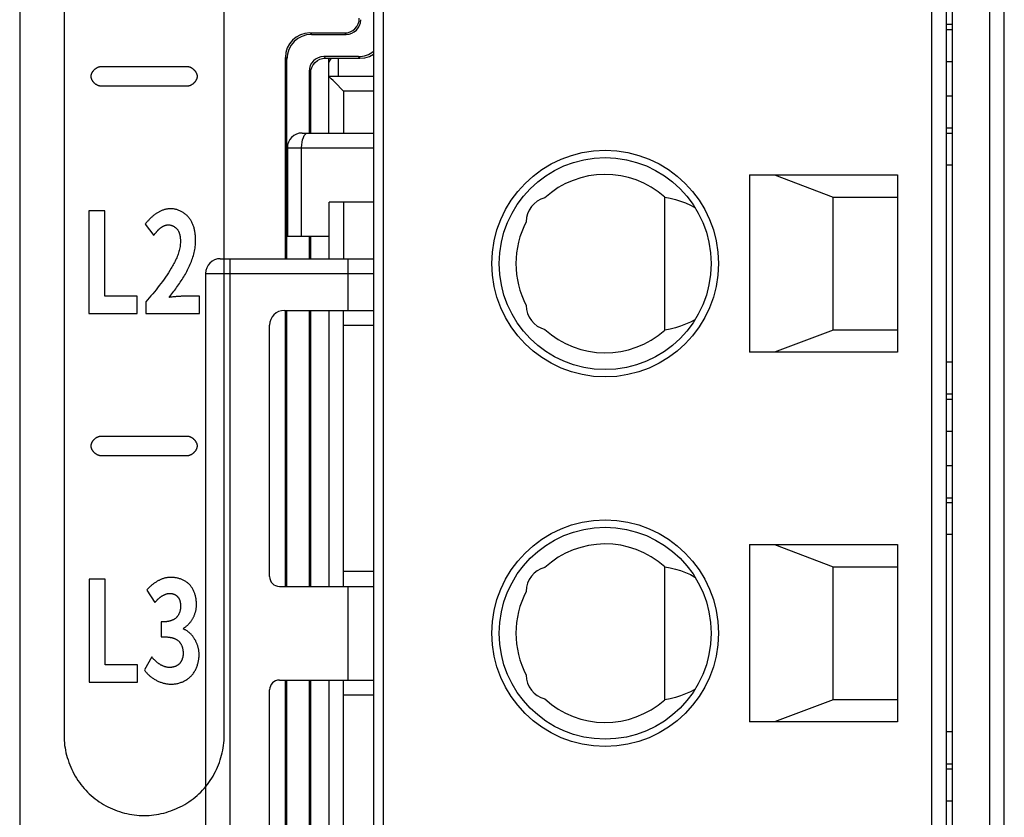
# Model space of a CAD drawing. Header units: millimetres. Extents: x 674 to 3111, y -226 to 595.
# Tile 26 of 46: x 2329 to 2349, y 286 to 302. Entities that reach past the tile are written whole.
import ezdxf

# ---------------------------------------------------------------- set-up
doc = ezdxf.new("R2010")
doc.units = ezdxf.units.MM
doc.header["$LTSCALE"] = 30.734
doc.layers.get('0').update_dxf_attribs({"linetype": 'CONTINUOUS'})

msp = doc.modelspace()

# ---------------------------------------------------------------- linework, layer by layer
at = {"color": 7, "linetype": 'Continuous'}
for p, q in [((2336.595, 255.904), (2336.595, 322.904)), ((2348.145, 255.904), (2348.145, 322.904)), ((2348.895, 322.904), (2348.895, 255.904)), ((2336.395, 322.704), (2336.395, 256.104)), ((2347.725, 256.104), (2347.725, 322.704)), ((2348.025, 256.204), (2348.025, 322.604)), ((2349.195, 256.204), (2349.195, 322.604)), ((2329.213, 321.829), (2329.213, 284.204)), ((2330.113, 306.579), (2330.113, 287.329)), ((2333.363, 287.329), (2333.363, 306.579)), ((2348.145, 301.754), (2348.025, 301.754)), ((2335.105, 301.584), (2335.135, 301.554)), ((2335.105, 301.584), (2335.806, 301.584)), ((2335.135, 301.554), (2335.836, 301.554)), ((2335.836, 301.554), (2335.806, 301.584)), ((2348.025, 301.654), (2348.145, 301.654)), ((2334.605, 297.004), (2334.605, 301.085)), ((2334.605, 301.085), (2334.635, 301.055)), ((2334.635, 297.004), (2334.635, 301.055)), ((2335.385, 301.104), (2335.419, 301.07)), ((2336.086, 301.104), (2335.385, 301.104)), ((2335.419, 301.07), (2336.119, 301.07)), ((2335.485, 299.554), (2335.485, 301.07)), ((2335.685, 300.704), (2335.685, 301.07)), ((2336.119, 301.07), (2336.086, 301.104)), ((2348.025, 301.004), (2348.145, 301.004)), ((2330.863, 300.904), (2332.613, 300.904)), ((2335.085, 300.804), (2335.085, 299.554)), ((2335.085, 300.804), (2335.119, 300.771)), ((2335.119, 299.554), (2335.119, 300.771)), ((2335.485, 300.704), (2336.395, 300.704)), ((2332.613, 300.504), (2330.863, 300.504)), ((2335.785, 300.404), (2335.785, 299.554)), ((2336.395, 300.404), (2335.785, 300.404)), ((2348.145, 300.304), (2348.025, 300.304)), ((2334.945, 299.554), (2336.395, 299.554)), ((2348.145, 299.654), (2348.025, 299.654)), ((2348.025, 299.554), (2348.145, 299.554)), ((2334.645, 299.254), (2334.645, 297.454)), ((2334.645, 299.254), (2336.395, 299.254)), ((2334.934, 297.454), (2334.934, 299.254)), ((2348.145, 298.904), (2348.025, 298.904)), ((2344.025, 298.704), (2344.025, 295.104)), ((2344.025, 298.704), (2347.025, 298.704)), ((2344.535, 298.704), (2345.725, 298.254)), ((2347.025, 298.704), (2347.025, 295.104)), ((2335.495, 297.454), (2335.495, 298.154)), ((2336.395, 298.154), (2335.495, 298.154)), ((2335.785, 298.154), (2335.785, 297.004)), ((2342.305, 295.555), (2342.305, 298.252)), ((2345.725, 295.554), (2345.725, 298.254)), ((2345.725, 298.254), (2347.025, 298.254)), ((2330.616, 297.978), (2330.616, 295.89)), ((2330.94, 297.978), (2330.616, 297.978)), ((2330.94, 296.24), (2330.94, 297.978)), ((2331.759, 297.702), (2331.934, 297.476)), ((2335.495, 297.454), (2334.645, 297.454)), ((2335.085, 297.454), (2335.085, 297.004)), ((2335.119, 297.004), (2335.119, 297.454)), ((2335.485, 297.454), (2335.485, 297.004)), ((2333.285, 297.004), (2336.395, 297.004)), ((2333.485, 281.804), (2333.485, 297.004)), ((2335.872, 297.004), (2335.872, 295.954)), ((2332.985, 296.704), (2332.985, 282.104)), ((2332.985, 296.704), (2336.395, 296.704)), ((2331.597, 296.24), (2330.94, 296.24)), ((2331.597, 295.89), (2331.597, 296.24)), ((2331.844, 296.211), (2331.774, 296.13)), ((2332.245, 296.217), (2332.284, 296.266)), ((2332.274, 296.221), (2332.245, 296.217)), ((2332.86, 296.24), (2332.508, 296.24)), ((2332.86, 295.89), (2332.86, 296.24)), ((2331.774, 296.13), (2331.774, 295.89)), ((2334.585, 295.954), (2336.395, 295.954)), ((2334.605, 290.354), (2334.605, 295.954)), ((2334.635, 290.354), (2334.635, 295.954)), ((2335.085, 295.954), (2335.085, 290.354)), ((2335.119, 290.354), (2335.119, 295.954)), ((2335.485, 295.954), (2335.485, 290.354)), ((2335.785, 290.354), (2335.785, 295.954)), ((2330.616, 295.89), (2331.597, 295.89)), ((2331.774, 295.89), (2332.86, 295.89)), ((2334.285, 290.554), (2334.285, 295.654)), ((2335.785, 295.654), (2336.395, 295.654)), ((2345.725, 295.554), (2344.535, 295.104)), ((2347.025, 295.554), (2345.725, 295.554)), ((2347.025, 295.104), (2344.025, 295.104)), ((2348.145, 294.904), (2348.025, 294.904)), ((2348.145, 294.254), (2348.025, 294.254)), ((2348.025, 294.154), (2348.145, 294.154)), ((2330.863, 293.404), (2332.613, 293.404)), ((2348.025, 293.504), (2348.145, 293.504)), ((2332.613, 293.004), (2330.863, 293.004)), ((2348.025, 292.804), (2348.145, 292.804)), ((2348.025, 292.154), (2348.145, 292.154)), ((2348.025, 292.054), (2348.145, 292.054)), ((2348.145, 291.404), (2348.025, 291.404)), ((2344.025, 291.204), (2344.025, 287.604)), ((2344.025, 291.204), (2347.025, 291.204)), ((2344.535, 291.204), (2345.725, 290.754)), ((2347.025, 291.204), (2347.025, 287.604)), ((2342.305, 288.055), (2342.305, 290.752)), ((2345.725, 288.054), (2345.725, 290.754)), ((2345.725, 290.754), (2347.025, 290.754)), ((2336.395, 290.654), (2335.785, 290.654)), ((2330.622, 290.498), (2330.622, 288.41)), ((2330.946, 290.498), (2330.622, 290.498)), ((2330.946, 288.76), (2330.946, 290.498)), ((2334.485, 290.354), (2336.395, 290.354)), ((2335.872, 290.354), (2335.872, 288.454)), ((2331.791, 290.281), (2331.955, 290.027)), ((2332.084, 289.632), (2332.084, 289.332)), ((2331.603, 288.76), (2330.946, 288.76)), ((2331.603, 288.41), (2331.603, 288.76)), ((2331.894, 288.923), (2331.743, 288.661)), ((2330.622, 288.41), (2331.603, 288.41)), ((2334.485, 288.454), (2336.395, 288.454)), ((2334.605, 282.854), (2334.605, 288.454)), ((2334.635, 282.854), (2334.635, 288.454)), ((2335.085, 288.454), (2335.085, 282.854)), ((2335.119, 282.854), (2335.119, 288.454)), ((2335.485, 288.454), (2335.485, 282.854)), ((2335.785, 282.854), (2335.785, 288.454)), ((2334.285, 283.154), (2334.285, 288.254)), ((2335.785, 288.154), (2336.395, 288.154)), ((2345.725, 288.054), (2344.535, 287.604)), ((2347.025, 288.054), (2345.725, 288.054)), ((2347.025, 287.604), (2344.025, 287.604)), ((2348.145, 287.404), (2348.025, 287.404)), ((2348.025, 286.754), (2348.145, 286.754)), ((2348.025, 286.654), (2348.145, 286.654)), ((2348.025, 286.004), (2348.145, 286.004))]:
    msp.add_line(p, q, dxfattribs=at)
for points in [[(2336.119, 301.07), (2336.217, 301.08), (2336.31, 301.109), (2336.395, 301.154)], [(2335.119, 300.771), (2335.124, 300.829), (2335.142, 300.886), (2335.17, 300.938), (2335.208, 300.984), (2335.255, 301.022), (2335.307, 301.049), (2335.362, 301.065), (2335.419, 301.07)], [(2330.663, 300.704), (2330.663, 300.709), (2330.664, 300.714), (2330.664, 300.72), (2330.665, 300.725), (2330.666, 300.73), (2330.667, 300.735), (2330.668, 300.741), (2330.67, 300.746), (2330.672, 300.751), (2330.673, 300.757), (2330.676, 300.762), (2330.678, 300.767), (2330.68, 300.772), (2330.683, 300.777), (2330.685, 300.782), (2330.688, 300.788), (2330.691, 300.793), (2330.694, 300.798), (2330.698, 300.802), (2330.701, 300.807), (2330.704, 300.812), (2330.708, 300.817), (2330.712, 300.821), (2330.716, 300.826), (2330.72, 300.83), (2330.724, 300.835), (2330.728, 300.839), (2330.732, 300.843), (2330.737, 300.847), (2330.741, 300.851), (2330.746, 300.855), (2330.75, 300.859), (2330.755, 300.863), (2330.76, 300.866), (2330.765, 300.87), (2330.77, 300.873), (2330.775, 300.876), (2330.78, 300.879), (2330.785, 300.882), (2330.79, 300.884), (2330.795, 300.887), (2330.8, 300.889), (2330.805, 300.892), (2330.811, 300.894), (2330.816, 300.895), (2330.821, 300.897), (2330.826, 300.899), (2330.832, 300.9), (2330.837, 300.901), (2330.842, 300.902), (2330.848, 300.903), (2330.853, 300.903), (2330.858, 300.904), (2330.863, 300.904)], [(2332.613, 300.904), (2332.619, 300.904), (2332.624, 300.903), (2332.629, 300.903), (2332.634, 300.902), (2332.64, 300.901), (2332.645, 300.9), (2332.65, 300.899), (2332.656, 300.897), (2332.661, 300.895), (2332.666, 300.894), (2332.671, 300.892), (2332.677, 300.889), (2332.682, 300.887), (2332.687, 300.884), (2332.692, 300.882), (2332.697, 300.879), (2332.702, 300.876), (2332.707, 300.873), (2332.712, 300.87), (2332.717, 300.866), (2332.722, 300.863), (2332.726, 300.859), (2332.731, 300.855), (2332.736, 300.851), (2332.74, 300.847), (2332.744, 300.843), (2332.749, 300.839), (2332.753, 300.835), (2332.757, 300.83), (2332.761, 300.826), (2332.765, 300.821), (2332.769, 300.817), (2332.772, 300.812), (2332.776, 300.807), (2332.779, 300.802), (2332.782, 300.798), (2332.786, 300.793), (2332.789, 300.788), (2332.791, 300.782), (2332.794, 300.777), (2332.797, 300.772), (2332.799, 300.767), (2332.801, 300.762), (2332.803, 300.757), (2332.805, 300.751), (2332.807, 300.746), (2332.808, 300.741), (2332.81, 300.735), (2332.811, 300.73), (2332.812, 300.725), (2332.812, 300.72), (2332.813, 300.714), (2332.813, 300.709), (2332.813, 300.704)], [(2330.863, 300.504), (2330.858, 300.504), (2330.853, 300.504), (2330.848, 300.505), (2330.842, 300.505), (2330.837, 300.506), (2330.832, 300.508), (2330.826, 300.509), (2330.821, 300.51), (2330.816, 300.512), (2330.811, 300.514), (2330.805, 300.516), (2330.8, 300.518), (2330.795, 300.521), (2330.79, 300.523), (2330.785, 300.526), (2330.78, 300.529), (2330.775, 300.532), (2330.77, 300.535), (2330.765, 300.538), (2330.76, 300.541), (2330.755, 300.545), (2330.75, 300.548), (2330.746, 300.552), (2330.741, 300.556), (2330.737, 300.56), (2330.732, 300.564), (2330.728, 300.568), (2330.724, 300.573), (2330.72, 300.577), (2330.716, 300.582), (2330.712, 300.586), (2330.708, 300.591), (2330.704, 300.595), (2330.701, 300.6), (2330.698, 300.605), (2330.694, 300.61), (2330.691, 300.615), (2330.688, 300.62), (2330.685, 300.625), (2330.683, 300.63), (2330.68, 300.635), (2330.678, 300.64), (2330.676, 300.646), (2330.673, 300.651), (2330.672, 300.656), (2330.67, 300.661), (2330.668, 300.667), (2330.667, 300.672), (2330.666, 300.677), (2330.665, 300.683), (2330.664, 300.688), (2330.664, 300.693), (2330.663, 300.699), (2330.663, 300.704)], [(2332.813, 300.704), (2332.813, 300.699), (2332.813, 300.693), (2332.812, 300.688), (2332.812, 300.683), (2332.811, 300.677), (2332.81, 300.672), (2332.808, 300.667), (2332.807, 300.661), (2332.805, 300.656), (2332.803, 300.651), (2332.801, 300.646), (2332.799, 300.64), (2332.797, 300.635), (2332.794, 300.63), (2332.791, 300.625), (2332.789, 300.62), (2332.786, 300.615), (2332.782, 300.61), (2332.779, 300.605), (2332.776, 300.6), (2332.772, 300.595), (2332.769, 300.591), (2332.765, 300.586), (2332.761, 300.582), (2332.757, 300.577), (2332.753, 300.573), (2332.749, 300.568), (2332.744, 300.564), (2332.74, 300.56), (2332.736, 300.556), (2332.731, 300.552), (2332.726, 300.548), (2332.722, 300.545), (2332.717, 300.541), (2332.712, 300.538), (2332.707, 300.535), (2332.702, 300.532), (2332.697, 300.529), (2332.692, 300.526), (2332.687, 300.523), (2332.682, 300.521), (2332.677, 300.518), (2332.671, 300.516), (2332.666, 300.514), (2332.661, 300.512), (2332.656, 300.51), (2332.65, 300.509), (2332.645, 300.508), (2332.64, 300.506), (2332.634, 300.505), (2332.629, 300.505), (2332.624, 300.504), (2332.619, 300.504), (2332.613, 300.504)], [(2335.667, 300.522), (2335.572, 300.617), (2335.535, 300.654), (2335.508, 300.682), (2335.491, 300.698), (2335.485, 300.704)], [(2335.785, 300.404), (2335.723, 300.465), (2335.667, 300.522)], [(2334.934, 299.254), (2334.937, 299.312), (2334.944, 299.367), (2334.955, 299.418), (2334.97, 299.463), (2334.989, 299.501), (2335.011, 299.53), (2335.035, 299.548), (2335.061, 299.554)], [(2342.305, 298.252), (2342.414, 298.232), (2342.521, 298.206), (2342.626, 298.174), (2342.727, 298.136), (2342.824, 298.093), (2342.918, 298.044)], [(2332.274, 298.018), (2332.26, 298.017), (2332.246, 298.017), (2332.233, 298.016), (2332.219, 298.014), (2332.205, 298.012), (2332.192, 298.009), (2332.178, 298.007), (2332.165, 298.003), (2332.152, 298), (2332.138, 297.996), (2332.125, 297.991), (2332.112, 297.986), (2332.099, 297.981), (2332.086, 297.976), (2332.073, 297.97), (2332.06, 297.964), (2332.047, 297.957), (2332.035, 297.95), (2332.022, 297.943), (2332.01, 297.936), (2331.998, 297.928), (2331.985, 297.92), (2331.973, 297.912), (2331.962, 297.904), (2331.95, 297.895), (2331.938, 297.887), (2331.927, 297.878), (2331.915, 297.868), (2331.904, 297.859), (2331.893, 297.849), (2331.883, 297.839), (2331.872, 297.83), (2331.861, 297.819), (2331.851, 297.809), (2331.841, 297.799), (2331.831, 297.788), (2331.821, 297.778), (2331.812, 297.767), (2331.803, 297.756), (2331.793, 297.746), (2331.785, 297.735), (2331.776, 297.724), (2331.767, 297.713), (2331.759, 297.702)], [(2332.784, 297.374), (2332.783, 297.391), (2332.783, 297.408), (2332.782, 297.425), (2332.782, 297.442), (2332.78, 297.459), (2332.779, 297.477), (2332.777, 297.494), (2332.775, 297.511), (2332.773, 297.528), (2332.77, 297.545), (2332.767, 297.563), (2332.764, 297.58), (2332.76, 297.597), (2332.756, 297.613), (2332.752, 297.63), (2332.747, 297.647), (2332.741, 297.663), (2332.736, 297.679), (2332.73, 297.695), (2332.723, 297.711), (2332.716, 297.727), (2332.709, 297.742), (2332.701, 297.757), (2332.693, 297.772), (2332.684, 297.787), (2332.675, 297.801), (2332.665, 297.815), (2332.654, 297.829), (2332.643, 297.842), (2332.633, 297.854), (2332.622, 297.866), (2332.61, 297.877), (2332.598, 297.888), (2332.586, 297.899), (2332.573, 297.909), (2332.56, 297.919), (2332.547, 297.929), (2332.533, 297.938), (2332.519, 297.946), (2332.505, 297.955), (2332.491, 297.962), (2332.476, 297.97), (2332.461, 297.976), (2332.446, 297.983), (2332.431, 297.989), (2332.415, 297.994), (2332.4, 297.999), (2332.384, 298.003), (2332.368, 298.007), (2332.353, 298.01), (2332.337, 298.013), (2332.321, 298.015), (2332.305, 298.016), (2332.289, 298.017), (2332.274, 298.018)], [(2331.934, 297.476), (2331.939, 297.482), (2331.943, 297.488), (2331.948, 297.494), (2331.952, 297.501), (2331.957, 297.507), (2331.962, 297.513), (2331.966, 297.519), (2331.971, 297.525), (2331.976, 297.532), (2331.981, 297.538), (2331.987, 297.544), (2331.992, 297.55), (2331.997, 297.556), (2332.003, 297.562), (2332.008, 297.568), (2332.014, 297.574), (2332.019, 297.58), (2332.025, 297.586), (2332.031, 297.591), (2332.036, 297.597), (2332.042, 297.602), (2332.048, 297.608), (2332.054, 297.613), (2332.06, 297.618), (2332.067, 297.623), (2332.073, 297.628), (2332.079, 297.633), (2332.085, 297.637), (2332.092, 297.642), (2332.098, 297.646), (2332.105, 297.65), (2332.112, 297.654), (2332.118, 297.658), (2332.125, 297.662), (2332.132, 297.665), (2332.138, 297.669), (2332.145, 297.672), (2332.152, 297.674), (2332.159, 297.677), (2332.166, 297.679), (2332.173, 297.682), (2332.181, 297.684), (2332.188, 297.685), (2332.195, 297.687), (2332.202, 297.688), (2332.21, 297.689), (2332.217, 297.69), (2332.224, 297.69), (2332.232, 297.69)], [(2332.232, 297.69), (2332.24, 297.69), (2332.247, 297.69), (2332.255, 297.689), (2332.263, 297.688), (2332.271, 297.686), (2332.278, 297.685), (2332.286, 297.683), (2332.293, 297.68), (2332.301, 297.678), (2332.309, 297.675), (2332.316, 297.672), (2332.323, 297.669), (2332.33, 297.665), (2332.338, 297.661), (2332.345, 297.657), (2332.351, 297.653), (2332.358, 297.649), (2332.365, 297.644), (2332.371, 297.639), (2332.377, 297.634), (2332.384, 297.629), (2332.389, 297.624), (2332.395, 297.618), (2332.401, 297.612), (2332.406, 297.606), (2332.411, 297.6), (2332.416, 297.594), (2332.421, 297.587), (2332.425, 297.58), (2332.43, 297.573), (2332.434, 297.565), (2332.438, 297.558), (2332.441, 297.55), (2332.445, 297.543), (2332.448, 297.535), (2332.451, 297.527), (2332.453, 297.519), (2332.456, 297.511), (2332.458, 297.503), (2332.46, 297.495), (2332.462, 297.487), (2332.464, 297.478), (2332.466, 297.47), (2332.467, 297.462), (2332.469, 297.453), (2332.47, 297.445), (2332.471, 297.436), (2332.472, 297.428), (2332.472, 297.419), (2332.473, 297.411), (2332.474, 297.402), (2332.474, 297.394), (2332.474, 297.385), (2332.475, 297.377), (2332.475, 297.368), (2332.475, 297.36), (2332.475, 297.352)], [(2332.475, 297.352), (2332.474, 297.326), (2332.473, 297.3), (2332.47, 297.274), (2332.467, 297.248), (2332.462, 297.223), (2332.457, 297.198), (2332.451, 297.172), (2332.444, 297.147), (2332.437, 297.122), (2332.429, 297.097), (2332.42, 297.072), (2332.41, 297.048), (2332.4, 297.023), (2332.389, 296.999), (2332.378, 296.975), (2332.367, 296.951), (2332.355, 296.927), (2332.342, 296.903), (2332.329, 296.88), (2332.316, 296.857), (2332.303, 296.833), (2332.29, 296.811), (2332.261, 296.764), (2332.232, 296.718), (2332.203, 296.673), (2332.173, 296.629), (2332.142, 296.585), (2332.11, 296.542), (2332.078, 296.499), (2332.046, 296.457), (2332.013, 296.415), (2331.98, 296.374), (2331.946, 296.333), (2331.913, 296.292), (2331.878, 296.251), (2331.844, 296.211)], [(2332.284, 296.266), (2332.303, 296.291), (2332.322, 296.317), (2332.342, 296.342), (2332.361, 296.368), (2332.38, 296.393), (2332.399, 296.419), (2332.418, 296.446), (2332.436, 296.472), (2332.454, 296.499), (2332.473, 296.526), (2332.49, 296.553), (2332.508, 296.58), (2332.525, 296.607), (2332.542, 296.635), (2332.559, 296.663), (2332.575, 296.691), (2332.591, 296.719), (2332.606, 296.747), (2332.621, 296.775), (2332.635, 296.804), (2332.649, 296.833), (2332.662, 296.862), (2332.675, 296.891), (2332.687, 296.92), (2332.699, 296.949), (2332.71, 296.979), (2332.72, 297.009), (2332.73, 297.038), (2332.739, 297.068), (2332.747, 297.098), (2332.754, 297.129), (2332.761, 297.159), (2332.767, 297.189), (2332.772, 297.22), (2332.776, 297.251), (2332.779, 297.281), (2332.782, 297.312), (2332.783, 297.343), (2332.784, 297.374)], [(2332.508, 296.24), (2332.493, 296.24), (2332.478, 296.239), (2332.464, 296.239), (2332.449, 296.238), (2332.434, 296.238), (2332.42, 296.237), (2332.405, 296.236), (2332.391, 296.234), (2332.376, 296.233), (2332.361, 296.232), (2332.347, 296.23), (2332.332, 296.228), (2332.318, 296.227), (2332.303, 296.225), (2332.274, 296.221)], [(2342.918, 295.763), (2342.824, 295.715), (2342.727, 295.672), (2342.626, 295.634), (2342.521, 295.602), (2342.414, 295.576), (2342.305, 295.555)], [(2330.663, 293.204), (2330.663, 293.209), (2330.664, 293.214), (2330.664, 293.22), (2330.665, 293.225), (2330.666, 293.23), (2330.667, 293.235), (2330.668, 293.241), (2330.67, 293.246), (2330.672, 293.251), (2330.673, 293.257), (2330.676, 293.262), (2330.678, 293.267), (2330.68, 293.272), (2330.683, 293.277), (2330.685, 293.282), (2330.688, 293.288), (2330.691, 293.293), (2330.694, 293.298), (2330.698, 293.302), (2330.701, 293.307), (2330.704, 293.312), (2330.708, 293.317), (2330.712, 293.321), (2330.716, 293.326), (2330.72, 293.33), (2330.724, 293.335), (2330.728, 293.339), (2330.732, 293.343), (2330.737, 293.347), (2330.741, 293.351), (2330.746, 293.355), (2330.75, 293.359), (2330.755, 293.363), (2330.76, 293.366), (2330.765, 293.37), (2330.77, 293.373), (2330.775, 293.376), (2330.78, 293.379), (2330.785, 293.382), (2330.79, 293.384), (2330.795, 293.387), (2330.8, 293.389), (2330.805, 293.392), (2330.811, 293.394), (2330.816, 293.395), (2330.821, 293.397), (2330.826, 293.399), (2330.832, 293.4), (2330.837, 293.401), (2330.842, 293.402), (2330.848, 293.403), (2330.853, 293.403), (2330.858, 293.404), (2330.863, 293.404)], [(2332.613, 293.404), (2332.619, 293.404), (2332.624, 293.403), (2332.629, 293.403), (2332.634, 293.402), (2332.64, 293.401), (2332.645, 293.4), (2332.65, 293.399), (2332.656, 293.397), (2332.661, 293.395), (2332.666, 293.394), (2332.671, 293.392), (2332.677, 293.389), (2332.682, 293.387), (2332.687, 293.384), (2332.692, 293.382), (2332.697, 293.379), (2332.702, 293.376), (2332.707, 293.373), (2332.712, 293.37), (2332.717, 293.366), (2332.722, 293.363), (2332.726, 293.359), (2332.731, 293.355), (2332.736, 293.351), (2332.74, 293.347), (2332.744, 293.343), (2332.749, 293.339), (2332.753, 293.335), (2332.757, 293.33), (2332.761, 293.326), (2332.765, 293.321), (2332.769, 293.317), (2332.772, 293.312), (2332.776, 293.307), (2332.779, 293.302), (2332.782, 293.298), (2332.786, 293.293), (2332.789, 293.288), (2332.791, 293.282), (2332.794, 293.277), (2332.797, 293.272), (2332.799, 293.267), (2332.801, 293.262), (2332.803, 293.257), (2332.805, 293.251), (2332.807, 293.246), (2332.808, 293.241), (2332.81, 293.235), (2332.811, 293.23), (2332.812, 293.225), (2332.812, 293.22), (2332.813, 293.214), (2332.813, 293.209), (2332.813, 293.204)], [(2330.863, 293.004), (2330.858, 293.004), (2330.853, 293.004), (2330.848, 293.005), (2330.842, 293.005), (2330.837, 293.006), (2330.832, 293.008), (2330.826, 293.009), (2330.821, 293.01), (2330.816, 293.012), (2330.811, 293.014), (2330.805, 293.016), (2330.8, 293.018), (2330.795, 293.021), (2330.79, 293.023), (2330.785, 293.026), (2330.78, 293.029), (2330.775, 293.032), (2330.77, 293.035), (2330.765, 293.038), (2330.76, 293.041), (2330.755, 293.045), (2330.75, 293.048), (2330.746, 293.052), (2330.741, 293.056), (2330.737, 293.06), (2330.732, 293.064), (2330.728, 293.068), (2330.724, 293.073), (2330.72, 293.077), (2330.716, 293.082), (2330.712, 293.086), (2330.708, 293.091), (2330.704, 293.095), (2330.701, 293.1), (2330.698, 293.105), (2330.694, 293.11), (2330.691, 293.115), (2330.688, 293.12), (2330.685, 293.125), (2330.683, 293.13), (2330.68, 293.135), (2330.678, 293.14), (2330.676, 293.146), (2330.673, 293.151), (2330.672, 293.156), (2330.67, 293.161), (2330.668, 293.167), (2330.667, 293.172), (2330.666, 293.177), (2330.665, 293.183), (2330.664, 293.188), (2330.664, 293.193), (2330.663, 293.199), (2330.663, 293.204)], [(2332.813, 293.204), (2332.813, 293.199), (2332.813, 293.193), (2332.812, 293.188), (2332.812, 293.183), (2332.811, 293.177), (2332.81, 293.172), (2332.808, 293.167), (2332.807, 293.161), (2332.805, 293.156), (2332.803, 293.151), (2332.801, 293.146), (2332.799, 293.14), (2332.797, 293.135), (2332.794, 293.13), (2332.791, 293.125), (2332.789, 293.12), (2332.786, 293.115), (2332.782, 293.11), (2332.779, 293.105), (2332.776, 293.1), (2332.772, 293.095), (2332.769, 293.091), (2332.765, 293.086), (2332.761, 293.082), (2332.757, 293.077), (2332.753, 293.073), (2332.749, 293.068), (2332.744, 293.064), (2332.74, 293.06), (2332.736, 293.056), (2332.731, 293.052), (2332.726, 293.048), (2332.722, 293.045), (2332.717, 293.041), (2332.712, 293.038), (2332.707, 293.035), (2332.702, 293.032), (2332.697, 293.029), (2332.692, 293.026), (2332.687, 293.023), (2332.682, 293.021), (2332.677, 293.018), (2332.671, 293.016), (2332.666, 293.014), (2332.661, 293.012), (2332.656, 293.01), (2332.65, 293.009), (2332.645, 293.008), (2332.64, 293.006), (2332.634, 293.005), (2332.629, 293.005), (2332.624, 293.004), (2332.619, 293.004), (2332.613, 293.004)], [(2342.305, 290.752), (2342.414, 290.732), (2342.521, 290.706), (2342.626, 290.674), (2342.727, 290.636), (2342.824, 290.593), (2342.918, 290.544)], [(2332.277, 290.537), (2332.263, 290.537), (2332.25, 290.537), (2332.237, 290.536), (2332.223, 290.534), (2332.21, 290.532), (2332.197, 290.53), (2332.183, 290.527), (2332.17, 290.525), (2332.157, 290.521), (2332.144, 290.518), (2332.131, 290.514), (2332.118, 290.509), (2332.105, 290.505), (2332.092, 290.5), (2332.079, 290.494), (2332.067, 290.489), (2332.054, 290.483), (2332.042, 290.477), (2332.029, 290.471), (2332.017, 290.464), (2332.005, 290.457), (2331.993, 290.45), (2331.981, 290.443), (2331.969, 290.435), (2331.957, 290.427), (2331.945, 290.419), (2331.934, 290.411), (2331.923, 290.403), (2331.912, 290.394), (2331.901, 290.385), (2331.89, 290.376), (2331.879, 290.367), (2331.868, 290.358), (2331.858, 290.349), (2331.848, 290.339), (2331.838, 290.33), (2331.828, 290.32), (2331.819, 290.31), (2331.809, 290.301), (2331.8, 290.291), (2331.791, 290.281)], [(2332.802, 289.982), (2332.802, 289.997), (2332.802, 290.012), (2332.801, 290.027), (2332.8, 290.043), (2332.798, 290.058), (2332.797, 290.073), (2332.795, 290.089), (2332.792, 290.104), (2332.789, 290.12), (2332.786, 290.135), (2332.783, 290.15), (2332.779, 290.166), (2332.775, 290.181), (2332.771, 290.196), (2332.766, 290.211), (2332.761, 290.225), (2332.755, 290.24), (2332.749, 290.254), (2332.743, 290.268), (2332.736, 290.282), (2332.729, 290.296), (2332.721, 290.309), (2332.713, 290.322), (2332.705, 290.335), (2332.696, 290.348), (2332.687, 290.36), (2332.677, 290.371), (2332.667, 290.383), (2332.657, 290.394), (2332.646, 290.404), (2332.635, 290.415), (2332.623, 290.424), (2332.611, 290.434), (2332.599, 290.443), (2332.586, 290.451), (2332.573, 290.459), (2332.559, 290.467), (2332.546, 290.474), (2332.532, 290.481), (2332.518, 290.488), (2332.503, 290.494), (2332.489, 290.499), (2332.474, 290.505), (2332.459, 290.509), (2332.444, 290.514), (2332.429, 290.518), (2332.414, 290.522), (2332.399, 290.525), (2332.384, 290.528), (2332.368, 290.531), (2332.353, 290.533), (2332.338, 290.534), (2332.322, 290.536), (2332.307, 290.537), (2332.292, 290.537), (2332.277, 290.537)], [(2331.955, 290.027), (2331.96, 290.033), (2331.966, 290.039), (2331.971, 290.045), (2331.977, 290.051), (2331.983, 290.058), (2331.989, 290.064), (2331.994, 290.07), (2332, 290.076), (2332.006, 290.082), (2332.013, 290.088), (2332.019, 290.094), (2332.025, 290.1), (2332.032, 290.105), (2332.038, 290.111), (2332.045, 290.117), (2332.051, 290.122), (2332.058, 290.127), (2332.065, 290.133), (2332.072, 290.138), (2332.079, 290.143), (2332.085, 290.148), (2332.093, 290.153), (2332.1, 290.157), (2332.107, 290.162), (2332.114, 290.166), (2332.121, 290.171), (2332.129, 290.175), (2332.136, 290.179), (2332.144, 290.182), (2332.151, 290.186), (2332.159, 290.189), (2332.166, 290.192), (2332.174, 290.195), (2332.182, 290.198), (2332.19, 290.201), (2332.197, 290.203), (2332.205, 290.205), (2332.213, 290.207), (2332.221, 290.209), (2332.229, 290.21), (2332.237, 290.211), (2332.245, 290.212), (2332.253, 290.213), (2332.261, 290.213)], [(2332.261, 290.213), (2332.268, 290.213), (2332.275, 290.212), (2332.282, 290.212), (2332.289, 290.211), (2332.295, 290.21), (2332.302, 290.208), (2332.309, 290.207), (2332.316, 290.205), (2332.323, 290.203), (2332.329, 290.201), (2332.336, 290.199), (2332.342, 290.196), (2332.349, 290.194), (2332.355, 290.191), (2332.362, 290.188), (2332.368, 290.184), (2332.374, 290.181), (2332.38, 290.177), (2332.386, 290.174), (2332.391, 290.17), (2332.397, 290.165), (2332.402, 290.161), (2332.407, 290.157), (2332.412, 290.152), (2332.417, 290.147), (2332.422, 290.142), (2332.426, 290.137), (2332.43, 290.132), (2332.434, 290.126), (2332.438, 290.121), (2332.441, 290.115), (2332.444, 290.109), (2332.448, 290.103), (2332.451, 290.097), (2332.453, 290.091), (2332.456, 290.085), (2332.458, 290.078), (2332.461, 290.072), (2332.463, 290.066), (2332.465, 290.059), (2332.466, 290.052), (2332.468, 290.046), (2332.47, 290.039), (2332.471, 290.032), (2332.472, 290.025), (2332.473, 290.019), (2332.474, 290.012), (2332.475, 290.005), (2332.476, 289.998), (2332.477, 289.991), (2332.477, 289.984), (2332.478, 289.977), (2332.478, 289.971), (2332.478, 289.964), (2332.478, 289.957), (2332.478, 289.95)], [(2332.478, 289.95), (2332.478, 289.941), (2332.478, 289.931), (2332.477, 289.922), (2332.476, 289.912), (2332.475, 289.903), (2332.474, 289.893), (2332.472, 289.883), (2332.47, 289.874), (2332.468, 289.864), (2332.466, 289.855), (2332.463, 289.845), (2332.46, 289.836), (2332.457, 289.826), (2332.454, 289.817), (2332.45, 289.808), (2332.446, 289.799), (2332.442, 289.791), (2332.438, 289.782), (2332.433, 289.774), (2332.428, 289.765), (2332.423, 289.757), (2332.417, 289.75), (2332.412, 289.742), (2332.406, 289.735), (2332.399, 289.728), (2332.393, 289.721), (2332.386, 289.715), (2332.379, 289.709), (2332.372, 289.703), (2332.364, 289.697), (2332.357, 289.692), (2332.349, 289.687), (2332.34, 289.682), (2332.332, 289.678), (2332.324, 289.674), (2332.315, 289.67), (2332.306, 289.666), (2332.297, 289.663), (2332.288, 289.659), (2332.279, 289.656), (2332.269, 289.653), (2332.26, 289.651), (2332.25, 289.648), (2332.241, 289.646), (2332.231, 289.644), (2332.221, 289.642), (2332.211, 289.641), (2332.202, 289.639), (2332.192, 289.638), (2332.182, 289.637), (2332.172, 289.636), (2332.162, 289.635), (2332.152, 289.634), (2332.142, 289.633), (2332.132, 289.633), (2332.123, 289.632), (2332.113, 289.632), (2332.103, 289.632), (2332.094, 289.632), (2332.084, 289.632)], [(2332.531, 289.505), (2332.542, 289.51), (2332.553, 289.517), (2332.563, 289.523), (2332.574, 289.53), (2332.584, 289.537), (2332.594, 289.545), (2332.604, 289.553), (2332.614, 289.561), (2332.624, 289.57), (2332.633, 289.579), (2332.642, 289.588), (2332.651, 289.598), (2332.66, 289.607), (2332.668, 289.617), (2332.676, 289.628), (2332.684, 289.638), (2332.692, 289.649), (2332.7, 289.66), (2332.707, 289.671), (2332.714, 289.682), (2332.721, 289.694), (2332.728, 289.705), (2332.734, 289.717), (2332.74, 289.729), (2332.746, 289.741), (2332.751, 289.753), (2332.757, 289.766), (2332.762, 289.778), (2332.767, 289.791), (2332.771, 289.803), (2332.775, 289.816), (2332.779, 289.829), (2332.783, 289.841), (2332.786, 289.854), (2332.789, 289.867), (2332.792, 289.88), (2332.794, 289.893), (2332.796, 289.906), (2332.798, 289.918), (2332.8, 289.931), (2332.801, 289.944), (2332.801, 289.956), (2332.802, 289.969), (2332.802, 289.982)], [(2332.855, 288.977), (2332.854, 288.99), (2332.854, 289.002), (2332.853, 289.015), (2332.852, 289.028), (2332.85, 289.041), (2332.849, 289.054), (2332.846, 289.067), (2332.844, 289.08), (2332.841, 289.094), (2332.838, 289.107), (2332.835, 289.12), (2332.831, 289.133), (2332.827, 289.146), (2332.823, 289.159), (2332.818, 289.172), (2332.813, 289.185), (2332.808, 289.198), (2332.803, 289.211), (2332.797, 289.223), (2332.791, 289.236), (2332.785, 289.248), (2332.778, 289.26), (2332.771, 289.272), (2332.764, 289.284), (2332.757, 289.296), (2332.75, 289.308), (2332.742, 289.319), (2332.734, 289.33), (2332.726, 289.341), (2332.717, 289.352), (2332.708, 289.362), (2332.7, 289.372), (2332.69, 289.382), (2332.681, 289.392), (2332.672, 289.401), (2332.662, 289.41), (2332.652, 289.419), (2332.642, 289.427), (2332.632, 289.435), (2332.621, 289.443), (2332.61, 289.45), (2332.599, 289.457), (2332.588, 289.464), (2332.577, 289.47), (2332.566, 289.476), (2332.554, 289.481), (2332.543, 289.486), (2332.531, 289.49)], [(2332.084, 289.332), (2332.104, 289.332), (2332.114, 289.332), (2332.125, 289.332), (2332.135, 289.332), (2332.145, 289.332), (2332.156, 289.331), (2332.166, 289.331), (2332.177, 289.33), (2332.187, 289.33), (2332.198, 289.329), (2332.208, 289.328), (2332.218, 289.327), (2332.229, 289.326), (2332.239, 289.325), (2332.25, 289.323), (2332.26, 289.322), (2332.27, 289.32), (2332.281, 289.318), (2332.291, 289.316), (2332.301, 289.314), (2332.311, 289.311), (2332.32, 289.308), (2332.33, 289.305), (2332.34, 289.302), (2332.349, 289.299), (2332.358, 289.295), (2332.367, 289.291), (2332.376, 289.287), (2332.385, 289.283), (2332.393, 289.278), (2332.402, 289.273), (2332.41, 289.268), (2332.418, 289.262), (2332.425, 289.256), (2332.433, 289.25), (2332.44, 289.243), (2332.447, 289.236), (2332.453, 289.229), (2332.46, 289.221), (2332.466, 289.213), (2332.471, 289.205), (2332.477, 289.197), (2332.482, 289.188), (2332.487, 289.179), (2332.492, 289.17), (2332.496, 289.161), (2332.501, 289.151), (2332.504, 289.142), (2332.508, 289.132), (2332.511, 289.122), (2332.515, 289.112), (2332.517, 289.102), (2332.52, 289.091), (2332.522, 289.081), (2332.524, 289.071), (2332.526, 289.061), (2332.527, 289.05), (2332.529, 289.04), (2332.53, 289.03), (2332.53, 289.02), (2332.531, 289.01), (2332.531, 288.999)], [(2332.531, 288.999), (2332.531, 288.992), (2332.53, 288.984), (2332.53, 288.976), (2332.529, 288.968), (2332.529, 288.96), (2332.528, 288.951), (2332.527, 288.943), (2332.525, 288.935), (2332.524, 288.927), (2332.522, 288.919), (2332.521, 288.911), (2332.519, 288.903), (2332.516, 288.895), (2332.514, 288.888), (2332.512, 288.88), (2332.509, 288.872), (2332.506, 288.865), (2332.503, 288.857), (2332.499, 288.85), (2332.496, 288.843), (2332.492, 288.835), (2332.488, 288.828), (2332.484, 288.822), (2332.48, 288.815), (2332.475, 288.808), (2332.47, 288.802), (2332.465, 288.796), (2332.46, 288.79), (2332.454, 288.784), (2332.449, 288.779), (2332.443, 288.773), (2332.437, 288.768), (2332.43, 288.763), (2332.424, 288.759), (2332.417, 288.754), (2332.41, 288.75), (2332.403, 288.746), (2332.396, 288.742), (2332.389, 288.738), (2332.381, 288.735), (2332.374, 288.732), (2332.366, 288.729), (2332.359, 288.726), (2332.351, 288.723), (2332.343, 288.721), (2332.335, 288.719), (2332.327, 288.717), (2332.319, 288.715), (2332.311, 288.714), (2332.303, 288.712), (2332.295, 288.711), (2332.287, 288.71), (2332.279, 288.71), (2332.271, 288.709), (2332.263, 288.709), (2332.255, 288.709)], [(2332.286, 288.37), (2332.303, 288.37), (2332.32, 288.371), (2332.338, 288.373), (2332.355, 288.374), (2332.372, 288.377), (2332.39, 288.38), (2332.407, 288.383), (2332.424, 288.387), (2332.442, 288.392), (2332.459, 288.396), (2332.476, 288.402), (2332.492, 288.408), (2332.509, 288.414), (2332.525, 288.421), (2332.542, 288.429), (2332.557, 288.437), (2332.573, 288.445), (2332.588, 288.454), (2332.604, 288.463), (2332.618, 288.473), (2332.633, 288.484), (2332.647, 288.494), (2332.66, 288.506), (2332.673, 288.517), (2332.686, 288.53), (2332.698, 288.542), (2332.71, 288.555), (2332.721, 288.568), (2332.731, 288.582), (2332.742, 288.596), (2332.751, 288.611), (2332.761, 288.625), (2332.77, 288.641), (2332.778, 288.656), (2332.786, 288.672), (2332.793, 288.687), (2332.801, 288.704), (2332.807, 288.72), (2332.813, 288.736), (2332.819, 288.753), (2332.824, 288.77), (2332.829, 288.787), (2332.834, 288.804), (2332.838, 288.821), (2332.841, 288.839), (2332.844, 288.856), (2332.847, 288.873), (2332.849, 288.891), (2332.851, 288.908), (2332.853, 288.925), (2332.854, 288.943), (2332.854, 288.96), (2332.855, 288.977)], [(2332.255, 288.709), (2332.245, 288.709), (2332.236, 288.709), (2332.226, 288.71), (2332.217, 288.711), (2332.208, 288.713), (2332.198, 288.714), (2332.189, 288.716), (2332.179, 288.719), (2332.17, 288.721), (2332.161, 288.724), (2332.152, 288.727), (2332.143, 288.73), (2332.133, 288.734), (2332.124, 288.737), (2332.115, 288.741), (2332.107, 288.746), (2332.098, 288.75), (2332.089, 288.755), (2332.08, 288.759), (2332.072, 288.764), (2332.063, 288.77), (2332.055, 288.775), (2332.046, 288.78), (2332.038, 288.786), (2332.03, 288.792), (2332.021, 288.798), (2332.013, 288.804), (2332.005, 288.81), (2331.998, 288.817), (2331.99, 288.823), (2331.982, 288.83), (2331.975, 288.837), (2331.967, 288.843), (2331.96, 288.85), (2331.953, 288.857), (2331.946, 288.865), (2331.939, 288.872), (2331.932, 288.879), (2331.925, 288.886), (2331.919, 288.894), (2331.912, 288.901), (2331.906, 288.908), (2331.9, 288.916), (2331.894, 288.923)], [(2331.743, 288.661), (2331.752, 288.648), (2331.761, 288.635), (2331.771, 288.623), (2331.782, 288.61), (2331.792, 288.598), (2331.803, 288.586), (2331.815, 288.575), (2331.826, 288.563), (2331.838, 288.552), (2331.851, 288.541), (2331.863, 288.531), (2331.876, 288.52), (2331.889, 288.51), (2331.903, 288.5), (2331.916, 288.491), (2331.93, 288.482), (2331.944, 288.473), (2331.959, 288.464), (2331.973, 288.456), (2331.988, 288.448), (2332.003, 288.44), (2332.018, 288.433), (2332.033, 288.426), (2332.048, 288.42), (2332.064, 288.414), (2332.079, 288.408), (2332.095, 288.402), (2332.111, 288.397), (2332.126, 288.393), (2332.142, 288.389), (2332.158, 288.385), (2332.174, 288.381), (2332.19, 288.379), (2332.206, 288.376), (2332.222, 288.374), (2332.238, 288.372), (2332.254, 288.371), (2332.27, 288.37), (2332.286, 288.37)], [(2342.918, 288.263), (2342.824, 288.215), (2342.727, 288.172), (2342.626, 288.134), (2342.521, 288.102), (2342.414, 288.076), (2342.305, 288.055)], [(2330.113, 287.329), (2330.114, 287.279), (2330.117, 287.229), (2330.121, 287.179), (2330.126, 287.129), (2330.134, 287.079), (2330.143, 287.029), (2330.153, 286.98), (2330.165, 286.93), (2330.179, 286.881), (2330.194, 286.832), (2330.21, 286.784), (2330.228, 286.736), (2330.248, 286.689), (2330.269, 286.642), (2330.291, 286.595), (2330.315, 286.55), (2330.34, 286.505), (2330.366, 286.461), (2330.394, 286.418), (2330.424, 286.376), (2330.454, 286.334), (2330.486, 286.294), (2330.519, 286.255), (2330.554, 286.217), (2330.589, 286.18), (2330.626, 286.144), (2330.664, 286.11), (2330.704, 286.076), (2330.744, 286.045), (2330.785, 286.014), (2330.827, 285.985), (2330.871, 285.957), (2330.915, 285.93), (2330.96, 285.905), (2331.005, 285.881), (2331.051, 285.859), (2331.098, 285.838), (2331.146, 285.819), (2331.194, 285.801), (2331.242, 285.784), (2331.291, 285.769), (2331.34, 285.756), (2331.389, 285.744), (2331.439, 285.733), (2331.489, 285.724), (2331.539, 285.717), (2331.589, 285.711), (2331.639, 285.707), (2331.689, 285.705), (2331.738, 285.704)], [(2331.738, 285.704), (2331.788, 285.705), (2331.838, 285.707), (2331.888, 285.711), (2331.938, 285.717), (2331.988, 285.724), (2332.038, 285.733), (2332.087, 285.744), (2332.137, 285.756), (2332.186, 285.769), (2332.235, 285.784), (2332.283, 285.801), (2332.331, 285.819), (2332.379, 285.838), (2332.425, 285.859), (2332.472, 285.881), (2332.517, 285.905), (2332.562, 285.93), (2332.606, 285.957), (2332.649, 285.985), (2332.692, 286.014), (2332.733, 286.045), (2332.773, 286.076), (2332.812, 286.11), (2332.851, 286.144), (2332.887, 286.18), (2332.923, 286.217), (2332.958, 286.255), (2332.991, 286.294), (2333.023, 286.334), (2333.053, 286.376), (2333.082, 286.418), (2333.11, 286.461), (2333.137, 286.505), (2333.162, 286.55), (2333.186, 286.595), (2333.208, 286.642), (2333.229, 286.689), (2333.248, 286.736), (2333.266, 286.784), (2333.283, 286.832), (2333.298, 286.881), (2333.312, 286.93), (2333.324, 286.98), (2333.334, 287.029), (2333.343, 287.079), (2333.35, 287.129), (2333.356, 287.179), (2333.36, 287.229), (2333.363, 287.279), (2333.363, 287.329)]]:
    msp.add_lwpolyline(points, dxfattribs=at)
for centre, radius in [((2341.095, 296.904), 2.3), ((2341.095, 296.904), 2.15), ((2341.095, 289.404), 2.3), ((2341.095, 289.404), 2.15)]:
    msp.add_circle(centre, radius, dxfattribs=at)
for centre, radius, start, end in [((2335.685, 300.943), 0.2, 140.0294, 165), ((2334.945, 299.254), 0.3, 90, 180), ((2341.095, 296.904), 1.811, 48.1192, 132.5648), ((2339.995, 297.754), 0.5, 104.5035, 180.1205), ((2341.095, 296.904), 1.811, 152.0674, 207.9326), ((2333.285, 296.704), 0.3, 90, 180), ((2334.585, 295.654), 0.3, 90, 180), ((2339.995, 296.054), 0.5, 179.8796, 255.4968), ((2341.095, 296.904), 1.811, 227.4351, 311.8808), ((2341.095, 289.404), 1.811, 48.1192, 132.5648), ((2334.485, 290.554), 0.2, 180, 270), ((2339.995, 290.254), 0.5, 104.5035, 180.1205), ((2341.095, 289.404), 1.811, 152.0674, 207.9326), ((2339.995, 288.554), 0.5, 179.8796, 255.4968), ((2334.485, 288.254), 0.2, 90, 180), ((2341.095, 289.404), 1.811, 227.4351, 311.8808)]:
    msp.add_arc(centre, radius, start, end, dxfattribs=at)
for centre, major_axis, ratio, start_param, end_param in [((2335.805, 301.884), (-0.213, 0.213), 0.996419, 2.357988, 3.925197), ((2335.835, 301.854), (-0.213, 0.213), 0.996419, -3.925197, -2.357988), ((2335.106, 301.083), (-0.355, 0.355), 0.996419, -0.783605, 0.783605), ((2335.136, 301.053), (0.355, -0.355), 0.996419, 2.357988, 3.925197), ((2336.085, 301.604), (-0.354, 0.354), 0.998891, 2.356749, 3.028636), ((2335.386, 300.804), (-0.212, 0.212), 0.998891, -0.784843, 0.784843)]:
    msp.add_ellipse(centre, major_axis=major_axis, ratio=ratio, start_param=start_param, end_param=end_param, dxfattribs=at)

doc.saveas('drawing.dxf')
